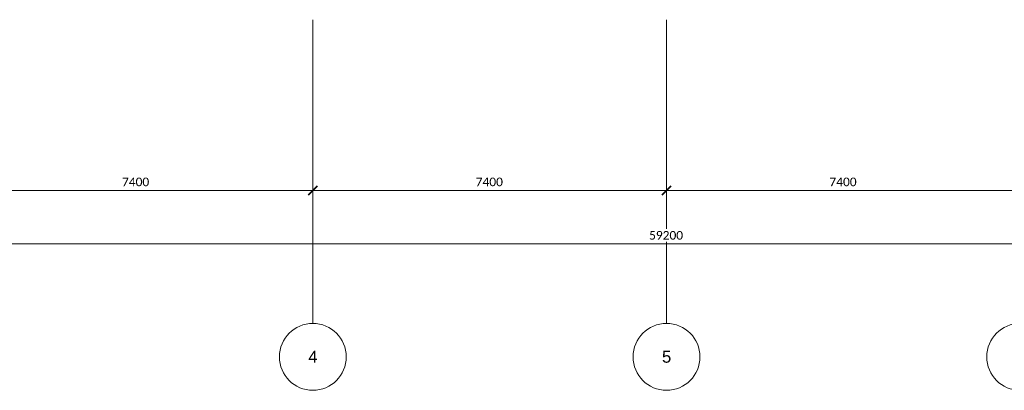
# Model space of a CAD drawing. Header units: millimetres. Extents: x 73705 to 433105, y 109410 to 279410.
# Tile 78 of 90: x 356948 to 377548, y 202210 to 209965. Entities that reach past the tile are written whole.
import ezdxf

# ---------------------------------------------------------------- set-up
doc = ezdxf.new("R2010")
doc.units = ezdxf.units.MM
doc.linetypes.add('Stramienlijn', pattern=[14, 8, -2, 2, -2])
for name, color, linetype, lineweight in [('A-ANNO-DIMS', 211, 'Continuous', 9), ('A-ANNO-DIMS-100', 211, 'Continuous', 9), ('A-DETL', 90, 'Continuous', 9), ('G-ANNO-TEXT', 231, 'Continuous', 9)]:
    doc.layers.add(name, color=color, linetype=linetype, lineweight=lineweight)
doc.styles.add('Arial', font='arial.ttf', dxfattribs={"height": 250})
doc.styles.add('Calibri', font='calibri.ttf', dxfattribs={"height": 180})
doc.dimstyles.new('maatvoering', dxfattribs={"dimscale": 304.8, "dimtxt": 211.922716, "dimasz": 0.656168, "dimexe": 0.328084, "dimexo": 0.0625, "dimgap": 0.065617, "dimtad": 1, "dimdec": 0, "dimzin": 0, "dimdsep": 46, "dimtxsty": 'Calibri', "dimblk1": 'OBLIQUE', "dimblk2": 'OBLIQUE', "dimsah": 1, "dimcen": 0.09, "dimazin": 0, "dimtfac": 1, "dimtdec": 4, "dimtix": 1, "dimtmove": 0, "dimatfit": 3, "dimfxl": 0.82021, "dimfxlon": 1, "dimtvp": 1, "dimtfill": 1, "dimtolj": 1, "dimtzin": 0, "dimarcsym": 2})

# ---------------------------------------------------------------- blocks, each defined once
blk = doc.blocks.new('DIMBLOCK45-BEGANE GROND')
at = {"layer": 'A-ANNO-DIMS-100'}
for p, q in [((355681, 206392), (355681, 206642)), ((363081, 206392), (363081, 206642)), ((355681, 206392), (363081, 206392)), ((355681, 206392), (355681, 206292)), ((363081, 206392), (363081, 206292))]:
    blk.add_line(p, q, dxfattribs=at)
at = {"layer": 'A-ANNO-DIMS-100', "lineweight": 40}
for p, q in [((355681, 206392), (355781, 206492)), ((363081, 206392), (363181, 206492)), ((355681, 206392), (355581, 206292)), ((363081, 206392), (362981, 206292))]:
    blk.add_line(p, q, dxfattribs=at)
at = {"layer": 'A-ANNO-DIMS-100', "color": 0, "insert": (359089, 206661), "char_height": 180, "width": 700.39, "attachment_point": 1, "line_spacing_factor": 1.158048, "style": 'Calibri', "bg_fill": 3, "box_fill_scale": 1.25, "bg_fill_color": 256, "bg_fill_true_color": 13158600, "bg_fill_transparency": 0}
blk.add_mtext('7400', dxfattribs=at)
blk = doc.blocks.new('_Oblique')
at = {"color": 0, "linetype": 'ByBlock', "lineweight": -2}
blk.add_line((-0.5, -0.5), (0.5, 0.5), dxfattribs=at)
blk = doc.blocks.new('DIMBLOCK46-BEGANE GROND')
at = {"layer": 'A-ANNO-DIMS-100'}
for p, q in [((363081, 206392), (363081, 206642)), ((370481, 206392), (370481, 206642)), ((363081, 206392), (370481, 206392)), ((363081, 206392), (363081, 206292)), ((370481, 206392), (370481, 206292))]:
    blk.add_line(p, q, dxfattribs=at)
at = {"layer": 'A-ANNO-DIMS-100', "lineweight": 40}
for p, q in [((363081, 206392), (363181, 206492)), ((370481, 206392), (370581, 206492)), ((363081, 206392), (362981, 206292)), ((370481, 206392), (370381, 206292))]:
    blk.add_line(p, q, dxfattribs=at)
at = {"layer": 'A-ANNO-DIMS-100', "color": 0, "insert": (366489, 206661), "char_height": 180, "width": 700.39, "attachment_point": 1, "line_spacing_factor": 1.158048, "style": 'Calibri', "bg_fill": 3, "box_fill_scale": 1.25, "bg_fill_color": 256, "bg_fill_true_color": 13158600, "bg_fill_transparency": 0}
blk.add_mtext('7400', dxfattribs=at)
blk = doc.blocks.new('DIMBLOCK47-BEGANE GROND')
at = {"layer": 'A-ANNO-DIMS-100'}
for p, q in [((370481, 206392), (370481, 206642)), ((377881, 206392), (377881, 206642)), ((370481, 206392), (377881, 206392)), ((370481, 206392), (370481, 206292)), ((377881, 206392), (377881, 206292))]:
    blk.add_line(p, q, dxfattribs=at)
at = {"layer": 'A-ANNO-DIMS-100', "lineweight": 40}
for p, q in [((370481, 206392), (370581, 206492)), ((377881, 206392), (377981, 206492)), ((370481, 206392), (370381, 206292)), ((377881, 206392), (377781, 206292))]:
    blk.add_line(p, q, dxfattribs=at)
at = {"layer": 'A-ANNO-DIMS-100', "color": 0, "insert": (373889, 206661), "char_height": 180, "width": 700.39, "attachment_point": 1, "line_spacing_factor": 1.158048, "style": 'Calibri', "bg_fill": 3, "box_fill_scale": 1.25, "bg_fill_color": 256, "bg_fill_true_color": 13158600, "bg_fill_transparency": 0}
blk.add_mtext('7400', dxfattribs=at)
blk = doc.blocks.new('DIMBLOCK51-BEGANE GROND')
at = {"layer": 'A-ANNO-DIMS-100'}
for p, q in [((340881, 205273), (340881, 205523)), ((400081, 205273), (400081, 205523)), ((340881, 205273), (400081, 205273)), ((340881, 205273), (340881, 205173)), ((400081, 205273), (400081, 205173))]:
    blk.add_line(p, q, dxfattribs=at)
at = {"layer": 'A-ANNO-DIMS-100', "lineweight": 40}
for p, q in [((340881, 205273), (340781, 205173)), ((340881, 205273), (340981, 205373)), ((400081, 205273), (399981, 205173)), ((400081, 205273), (400181, 205373))]:
    blk.add_line(p, q, dxfattribs=at)
at = {"layer": 'A-ANNO-DIMS-100', "color": 0, "insert": (370116, 205543), "char_height": 180, "width": 875.48, "attachment_point": 1, "line_spacing_factor": 1.158048, "style": 'Calibri', "bg_fill": 3, "box_fill_scale": 1.25, "bg_fill_color": 256, "bg_fill_true_color": 13158600, "bg_fill_transparency": 0}
blk.add_mtext('59200', dxfattribs=at)

msp = doc.modelspace()

# ---------------------------------------------------------------- linework, layer by layer
at = {"layer": 'A-DETL', "linetype": 'Stramienlijn'}
for p, q in [((363081.1, 209965), (363081.1, 203610.2)), ((370481.1, 209965), (370481.1, 203610.2))]:
    msp.add_line(p, q, dxfattribs=at)
at = {"layer": 'A-DETL'}
for centre in [(363081.1, 202910.2), (370481.1, 202910.2), (377881.1, 202910.2)]:
    msp.add_circle(centre, 700, dxfattribs=at)

# ---------------------------------------------------------------- texts
at = {"layer": 'G-ANNO-TEXT', "color": 142, "char_height": 250, "width": 232.489, "attachment_point": 1, "style": 'Arial'}
for s, insert in [('4', (362985.7, 203037.8)), ('5', (370385.7, 203037.8))]:
    msp.add_mtext(s, dxfattribs=dict(at, insert=insert))

# ---------------------------------------------------------------- next in the draw order: dimensions: what is measured, and where the dimension line sits
at = {"layer": 'A-ANNO-DIMS'}
for base, p1, p2, override, picture, middle in [((363081.1, 206391.6), (355681.1, 206641.6), (363081.1, 206641.6), {"dimpost": '<>', "dimfxl": 7400}, 'DIMBLOCK45-BEGANE GROND', (359381.1, 206503.8)), ((400081.1, 205273.4), (340881.1, 205523.4), (400081.1, 205523.4), {"dimpost": '<>', "dimfxl": 59200}, 'DIMBLOCK51-BEGANE GROND', (370481.1, 205385.7))]:
    dim = msp.add_linear_dim(base=base, p1=p1, p2=p2, dimstyle='maatvoering', override=override, dxfattribs=at)
    dim.commit()
    dim.dimension.update_dxf_attribs({"geometry": picture, "text_midpoint": middle})

# ---------------------------------------------------------------- next in the draw order: dimensions: what is measured, and where the dimension line sits
dim = msp.add_linear_dim(base=(370481.1, 206391.6), p1=(363081.1, 206641.6), p2=(370481.1, 206641.6), dimstyle='maatvoering', override={"dimpost": '<>', "dimfxl": 7400}, dxfattribs=at)
dim.commit()
dim.dimension.update_dxf_attribs({"geometry": 'DIMBLOCK46-BEGANE GROND', "text_midpoint": (366781.1, 206503.8)})

# ---------------------------------------------------------------- next in the draw order: dimensions: what is measured, and where the dimension line sits
dim = msp.add_linear_dim(base=(377881.1, 206391.6), p1=(370481.1, 206641.6), p2=(377881.1, 206641.6), dimstyle='maatvoering', override={"dimpost": '<>', "dimfxl": 7400}, dxfattribs=at)
dim.commit()
dim.dimension.update_dxf_attribs({"geometry": 'DIMBLOCK47-BEGANE GROND', "text_midpoint": (374181.1, 206503.8)})

doc.saveas('drawing.dxf')
